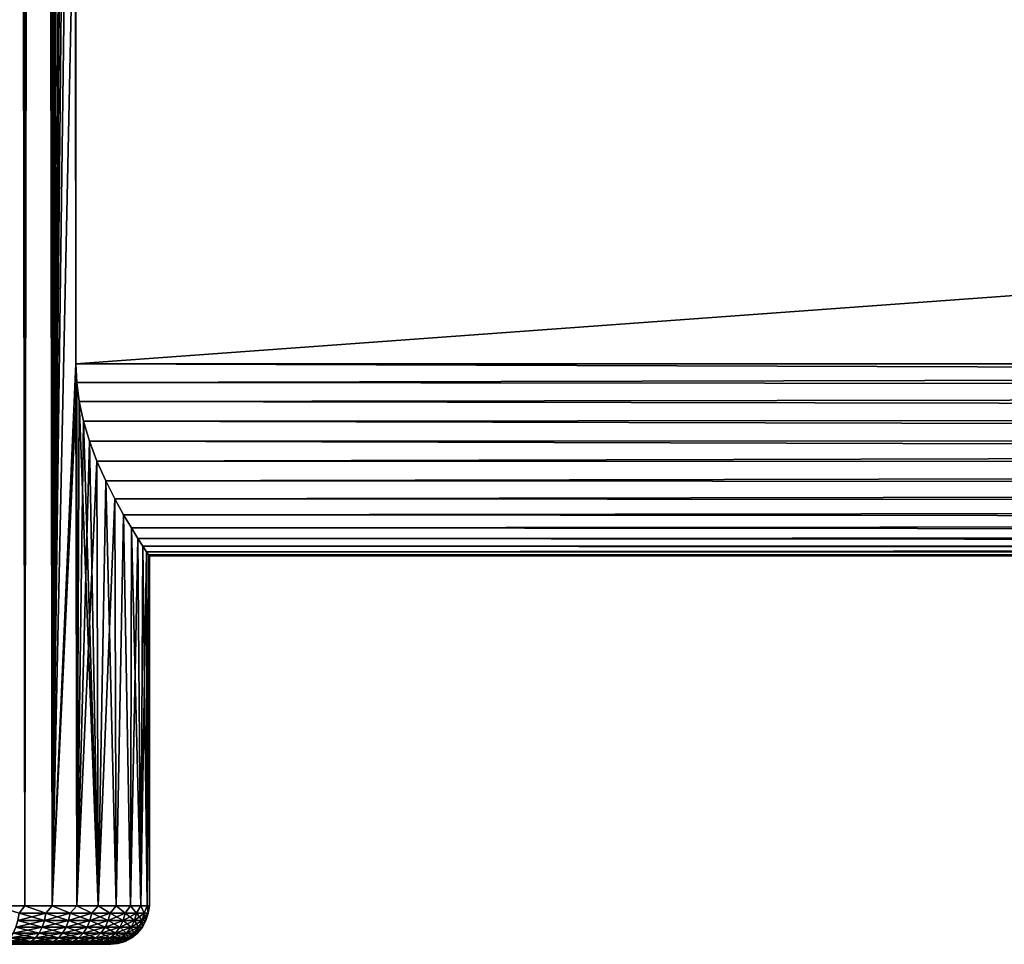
# Model space of a CAD drawing. Extents: x 0 to 500, y -78 to 1006.
# Tile 88 of 256: x 83 to 134, y 0 to 48. Entities that reach past the tile are written whole.
import ezdxf

# ---------------------------------------------------------------- set-up
doc = ezdxf.new("R2010")
doc.units = 0
doc.header["$LTSCALE"] = 65.185185
for name, color, linetype in [('1', 7, 'CONTINUOUS'), ('11', 7, 'CONTINUOUS'), ('20', 7, 'CONTINUOUS'), ('3', 7, 'CONTINUOUS'), ('8', 7, 'CONTINUOUS'), ('9', 7, 'CONTINUOUS')]:
    doc.layers.add(name, color=color, linetype=linetype)

msp = doc.modelspace()

# ---------------------------------------------------------------- linework, layer by layer
at = {"layer": '1', "color": 7, "linetype": 'CONTINUOUS'}
for points in [[(83.286, 0, 10.017), (82.641, 0, 10.517), (83.286, 0, -10.017), (83.286, 0, 10.017)], [(83.286, 0, -10.017), (82.641, 0, 10.517), (82.641, 0, -10.517), (83.286, 0, -10.017)], [(83.899, 0, 9.477), (83.286, 0, 10.017), (83.899, 0, -9.477), (83.899, 0, 9.477)], [(83.899, 0, -9.477), (83.286, 0, 10.017), (83.286, 0, -10.017), (83.899, 0, -9.477)], [(84.477, 0, 8.899), (83.899, 0, 9.477), (84.477, 0, -8.899), (84.477, 0, 8.899)], [(84.477, 0, -8.899), (83.899, 0, 9.477), (83.899, 0, -9.477), (84.477, 0, -8.899)], [(85.017, 0, 8.287), (84.477, 0, 8.899), (85.017, 0, -8.287), (85.017, 0, 8.287)], [(85.017, 0, -8.287), (84.477, 0, 8.899), (84.477, 0, -8.899), (85.017, 0, -8.287)], [(85.517, 0, 7.641), (85.017, 0, 8.287), (85.517, 0, -7.641), (85.517, 0, 7.641)], [(85.517, 0, -7.641), (85.017, 0, 8.287), (85.017, 0, -8.287), (85.517, 0, -7.641)], [(85.976, 0, 6.966), (85.517, 0, 7.641), (85.976, 0, -6.966), (85.976, 0, 6.966)], [(85.976, 0, -6.966), (85.517, 0, 7.641), (85.517, 0, -7.641), (85.976, 0, -6.966)], [(86.392, 0, 6.263), (85.976, 0, 6.966), (86.392, 0, -6.263), (86.392, 0, 6.263)], [(86.392, 0, -6.263), (85.976, 0, 6.966), (85.976, 0, -6.966), (86.392, 0, -6.263)], [(86.763, 0, 5.535), (86.392, 0, 6.263), (86.763, 0, -5.535), (86.763, 0, 5.535)], [(86.763, 0, -5.535), (86.392, 0, 6.263), (86.392, 0, -6.263), (86.763, 0, -5.535)], [(87.087, 0, 4.786), (86.763, 0, 5.535), (87.087, 0, -4.786), (87.087, 0, 4.786)], [(87.087, 0, -4.786), (86.763, 0, 5.535), (86.763, 0, -5.535), (87.087, 0, -4.786)], [(87.364, 0, 4.017), (87.087, 0, 4.786), (87.364, 0, -4.017), (87.364, 0, 4.017)], [(87.364, 0, -4.017), (87.087, 0, 4.786), (87.087, 0, -4.786), (87.364, 0, -4.017)], [(87.592, 0, 3.233), (87.364, 0, 4.017), (87.592, 0, -3.233), (87.592, 0, 3.233)], [(87.592, 0, -3.233), (87.364, 0, 4.017), (87.364, 0, -4.017), (87.592, 0, -3.233)], [(87.77, 0, 2.436), (87.592, 0, 3.233), (87.77, 0, -2.436), (87.77, 0, 2.436)], [(87.77, 0, -2.436), (87.592, 0, 3.233), (87.592, 0, -3.233), (87.77, 0, -2.436)], [(87.897, 0, 1.629), (87.77, 0, 2.436), (87.897, 0, -1.629), (87.897, 0, 1.629)], [(87.897, 0, -1.629), (87.77, 0, 2.436), (87.77, 0, -2.436), (87.897, 0, -1.629)], [(87.974, 0, 0.816), (87.897, 0, 1.629), (87.974, 0, -0.816), (87.974, 0, 0.816)], [(87.974, 0, -0.816), (87.897, 0, 1.629), (87.897, 0, -1.629), (87.974, 0, -0.816)], [(88, 0, 0), (87.974, 0, 0.816), (87.974, 0, -0.816), (88, 0, 0)]]:
    msp.add_3dface(points, dxfattribs=at)
at = {"layer": '11', "color": 7, "linetype": 'CONTINUOUS'}
for points in [[(86.18, 60.2, 10), (86.18, 30.2, 10), (498, 30.2, 10), (86.18, 60.2, 10)], [(86.18, 60.2, 10), (498, 30.2, 10), (498, 60.2, 10), (86.18, 60.2, 10)]]:
    msp.add_3dface(points, dxfattribs=at)
at = {"layer": '20', "color": 7, "linetype": 'CONTINUOUS'}
for points in [[(81.971, 2, -13.282), (83.521, 2, -12.345), (83.222, 1.612, -12.501), (81.971, 2, -13.282)], [(83.521, 2, 12.345), (81.971, 2, 13.282), (83.222, 1.612, 12.501), (83.521, 2, 12.345)], [(83.159, 1.236, 12.406), (84.544, 1.236, 11.375), (83.222, 1.612, 12.501), (83.159, 1.236, 12.406)], [(84.544, 1.236, -11.375), (83.159, 1.236, -12.406), (84.617, 1.612, -11.462), (84.544, 1.236, -11.375)], [(84.617, 1.612, -11.462), (83.159, 1.236, -12.406), (83.222, 1.612, -12.501), (84.617, 1.612, -11.462)], [(83.521, 2, -12.345), (84.617, 1.612, -11.462), (83.222, 1.612, -12.501), (83.521, 2, -12.345)], [(83.521, 2, 12.345), (83.222, 1.612, 12.501), (84.617, 1.612, 11.462), (83.521, 2, 12.345)], [(83.222, 1.612, 12.501), (84.544, 1.236, 11.375), (84.617, 1.612, 11.462), (83.222, 1.612, 12.501)], [(83.521, 2, -12.345), (84.947, 2, -11.228), (84.617, 1.612, -11.462), (83.521, 2, -12.345)], [(84.947, 2, 11.228), (83.521, 2, 12.345), (84.617, 1.612, 11.462), (84.947, 2, 11.228)], [(84.544, 1.236, 11.375), (85.8, 1.236, 10.19), (84.617, 1.612, 11.462), (84.544, 1.236, 11.375)], [(85.8, 1.236, -10.19), (84.544, 1.236, -11.375), (85.883, 1.612, -10.268), (85.8, 1.236, -10.19)], [(85.883, 1.612, -10.268), (84.544, 1.236, -11.375), (84.617, 1.612, -11.462), (85.883, 1.612, -10.268)], [(84.947, 2, -11.228), (85.883, 1.612, -10.268), (84.617, 1.612, -11.462), (84.947, 2, -11.228)], [(84.947, 2, 11.228), (84.617, 1.612, 11.462), (85.883, 1.612, 10.268), (84.947, 2, 11.228)], [(84.617, 1.612, 11.462), (85.8, 1.236, 10.19), (85.883, 1.612, 10.268), (84.617, 1.612, 11.462)], [(84.947, 2, -11.228), (86.228, 2, -9.947), (85.883, 1.612, -10.268), (84.947, 2, -11.228)], [(86.228, 2, 9.947), (84.947, 2, 11.228), (85.883, 1.612, 10.268), (86.228, 2, 9.947)], [(85.8, 1.236, 10.19), (86.91, 1.236, 8.867), (85.883, 1.612, 10.268), (85.8, 1.236, 10.19)], [(86.91, 1.236, -8.867), (85.8, 1.236, -10.19), (87.001, 1.612, -8.935), (86.91, 1.236, -8.867)], [(87.001, 1.612, -8.935), (85.8, 1.236, -10.19), (85.883, 1.612, -10.268), (87.001, 1.612, -8.935)], [(86.228, 2, -9.947), (87.001, 1.612, -8.935), (85.883, 1.612, -10.268), (86.228, 2, -9.947)], [(86.228, 2, 9.947), (85.883, 1.612, 10.268), (87.001, 1.612, 8.935), (86.228, 2, 9.947)], [(85.883, 1.612, 10.268), (86.91, 1.236, 8.867), (87.001, 1.612, 8.935), (85.883, 1.612, 10.268)], [(86.228, 2, -9.947), (87.345, 2, -8.521), (87.001, 1.612, -8.935), (86.228, 2, -9.947)], [(87.345, 2, 8.521), (86.228, 2, 9.947), (87.001, 1.612, 8.935), (87.345, 2, 8.521)], [(86.91, 1.236, 8.867), (87.859, 1.236, 7.424), (87.001, 1.612, 8.935), (86.91, 1.236, 8.867)], [(87.859, 1.236, -7.424), (86.91, 1.236, -8.867), (87.957, 1.612, -7.481), (87.859, 1.236, -7.424)], [(87.957, 1.612, -7.481), (86.91, 1.236, -8.867), (87.001, 1.612, -8.935), (87.957, 1.612, -7.481)], [(87.345, 2, -8.521), (87.957, 1.612, -7.481), (87.001, 1.612, -8.935), (87.345, 2, -8.521)], [(87.345, 2, 8.521), (87.001, 1.612, 8.935), (87.957, 1.612, 7.481), (87.345, 2, 8.521)], [(87.001, 1.612, 8.935), (87.859, 1.236, 7.424), (87.957, 1.612, 7.481), (87.001, 1.612, 8.935)], [(87.345, 2, -8.521), (88.282, 2, -6.971), (87.957, 1.612, -7.481), (87.345, 2, -8.521)], [(88.282, 2, 6.971), (87.345, 2, 8.521), (87.957, 1.612, 7.481), (88.282, 2, 6.971)], [(87.859, 1.236, 7.424), (88.634, 1.236, 5.881), (87.957, 1.612, 7.481), (87.859, 1.236, 7.424)], [(88.634, 1.236, -5.881), (87.859, 1.236, -7.424), (88.738, 1.612, -5.926), (88.634, 1.236, -5.881)], [(88.738, 1.612, -5.926), (87.859, 1.236, -7.424), (87.957, 1.612, -7.481), (88.738, 1.612, -5.926)], [(88.282, 2, -6.971), (88.738, 1.612, -5.926), (87.957, 1.612, -7.481), (88.282, 2, -6.971)], [(88.282, 2, 6.971), (87.957, 1.612, 7.481), (88.738, 1.612, 5.926), (88.282, 2, 6.971)], [(87.957, 1.612, 7.481), (88.634, 1.236, 5.881), (88.738, 1.612, 5.926), (87.957, 1.612, 7.481)], [(88.282, 2, -6.971), (89.025, 2, -5.319), (88.738, 1.612, -5.926), (88.282, 2, -6.971)], [(89.025, 2, 5.319), (88.282, 2, 6.971), (88.738, 1.612, 5.926), (89.025, 2, 5.319)], [(88.634, 1.236, 5.881), (89.225, 1.236, 4.259), (88.738, 1.612, 5.926), (88.634, 1.236, 5.881)], [(89.225, 1.236, -4.259), (88.634, 1.236, -5.881), (89.333, 1.612, -4.291), (89.225, 1.236, -4.259)], [(89.333, 1.612, -4.291), (88.634, 1.236, -5.881), (88.738, 1.612, -5.926), (89.333, 1.612, -4.291)], [(89.025, 2, -5.319), (89.333, 1.612, -4.291), (88.738, 1.612, -5.926), (89.025, 2, -5.319)], [(89.025, 2, 5.319), (88.738, 1.612, 5.926), (89.333, 1.612, 4.291), (89.025, 2, 5.319)], [(88.738, 1.612, 5.926), (89.225, 1.236, 4.259), (89.333, 1.612, 4.291), (88.738, 1.612, 5.926)], [(89.025, 2, -5.319), (89.564, 2, -3.59), (89.333, 1.612, -4.291), (89.025, 2, -5.319)], [(89.564, 2, 3.59), (89.025, 2, 5.319), (89.333, 1.612, 4.291), (89.564, 2, 3.59)], [(89.225, 1.236, 4.259), (89.623, 1.236, 2.578), (89.333, 1.612, 4.291), (89.225, 1.236, 4.259)], [(89.623, 1.236, -2.578), (89.225, 1.236, -4.259), (89.735, 1.612, -2.598), (89.623, 1.236, -2.578)], [(89.735, 1.612, -2.598), (89.225, 1.236, -4.259), (89.333, 1.612, -4.291), (89.735, 1.612, -2.598)], [(89.564, 2, -3.59), (89.735, 1.612, -2.598), (89.333, 1.612, -4.291), (89.564, 2, -3.59)], [(89.564, 2, 3.59), (89.333, 1.612, 4.291), (89.735, 1.612, 2.598), (89.564, 2, 3.59)], [(89.333, 1.612, 4.291), (89.623, 1.236, 2.578), (89.735, 1.612, 2.598), (89.333, 1.612, 4.291)], [(89.564, 2, -3.59), (89.891, 2, -1.808), (89.735, 1.612, -2.598), (89.564, 2, -3.59)], [(89.891, 2, 1.808), (89.564, 2, 3.59), (89.735, 1.612, 2.598), (89.891, 2, 1.808)], [(89.623, 1.236, 2.578), (89.823, 1.236, 0.863), (89.735, 1.612, 2.598), (89.623, 1.236, 2.578)], [(89.823, 1.236, -0.863), (89.623, 1.236, -2.578), (89.937, 1.612, -0.87), (89.823, 1.236, -0.863)], [(89.937, 1.612, -0.87), (89.623, 1.236, -2.578), (89.735, 1.612, -2.598), (89.937, 1.612, -0.87)], [(89.891, 2, -1.808), (89.937, 1.612, -0.87), (89.735, 1.612, -2.598), (89.891, 2, -1.808)], [(89.891, 2, 1.808), (89.735, 1.612, 2.598), (89.937, 1.612, 0.87), (89.891, 2, 1.808)], [(89.735, 1.612, 2.598), (89.823, 1.236, 0.863), (89.937, 1.612, 0.87), (89.735, 1.612, 2.598)], [(89.823, 1.236, 0.863), (89.823, 1.236, -0.863), (89.937, 1.612, 0.87), (89.823, 1.236, 0.863)], [(89.937, 1.612, 0.87), (89.823, 1.236, -0.863), (89.937, 1.612, -0.87), (89.937, 1.612, 0.87)], [(89.891, 2, -1.808), (90, 2), (89.937, 1.612, -0.87), (89.891, 2, -1.808)], [(90, 2), (89.891, 2, 1.808), (89.937, 1.612, 0.87), (90, 2)], [(90, 2), (89.937, 1.612, 0.87), (89.937, 1.612, -0.87), (90, 2)], [(83.058, 0.89, 12.251), (84.426, 0.89, 11.233), (83.159, 1.236, 12.406), (83.058, 0.89, 12.251)], [(84.426, 0.89, -11.233), (83.058, 0.89, -12.251), (84.544, 1.236, -11.375), (84.426, 0.89, -11.233)], [(84.544, 1.236, -11.375), (83.058, 0.89, -12.251), (83.159, 1.236, -12.406), (84.544, 1.236, -11.375)], [(83.159, 1.236, 12.406), (84.426, 0.89, 11.233), (84.544, 1.236, 11.375), (83.159, 1.236, 12.406)], [(84.426, 0.89, 11.233), (85.666, 0.89, 10.063), (84.544, 1.236, 11.375), (84.426, 0.89, 11.233)], [(85.666, 0.89, -10.063), (84.426, 0.89, -11.233), (85.8, 1.236, -10.19), (85.666, 0.89, -10.063)], [(85.8, 1.236, -10.19), (84.426, 0.89, -11.233), (84.544, 1.236, -11.375), (85.8, 1.236, -10.19)], [(84.544, 1.236, 11.375), (85.666, 0.89, 10.063), (85.8, 1.236, 10.19), (84.544, 1.236, 11.375)], [(85.666, 0.89, 10.063), (86.762, 0.89, 8.757), (85.8, 1.236, 10.19), (85.666, 0.89, 10.063)], [(86.762, 0.89, -8.757), (85.666, 0.89, -10.063), (86.91, 1.236, -8.867), (86.762, 0.89, -8.757)], [(86.91, 1.236, -8.867), (85.666, 0.89, -10.063), (85.8, 1.236, -10.19), (86.91, 1.236, -8.867)], [(85.8, 1.236, 10.19), (86.762, 0.89, 8.757), (86.91, 1.236, 8.867), (85.8, 1.236, 10.19)], [(86.762, 0.89, 8.757), (87.699, 0.89, 7.332), (86.91, 1.236, 8.867), (86.762, 0.89, 8.757)], [(87.699, 0.89, -7.332), (86.762, 0.89, -8.757), (87.859, 1.236, -7.424), (87.699, 0.89, -7.332)], [(87.859, 1.236, -7.424), (86.762, 0.89, -8.757), (86.91, 1.236, -8.867), (87.859, 1.236, -7.424)], [(86.91, 1.236, 8.867), (87.699, 0.89, 7.332), (87.859, 1.236, 7.424), (86.91, 1.236, 8.867)], [(87.699, 0.89, 7.332), (88.465, 0.89, 5.808), (87.859, 1.236, 7.424), (87.699, 0.89, 7.332)], [(88.465, 0.89, -5.808), (87.699, 0.89, -7.332), (88.634, 1.236, -5.881), (88.465, 0.89, -5.808)], [(88.634, 1.236, -5.881), (87.699, 0.89, -7.332), (87.859, 1.236, -7.424), (88.634, 1.236, -5.881)], [(87.859, 1.236, 7.424), (88.465, 0.89, 5.808), (88.634, 1.236, 5.881), (87.859, 1.236, 7.424)], [(88.465, 0.89, 5.808), (89.048, 0.89, 4.206), (88.634, 1.236, 5.881), (88.465, 0.89, 5.808)], [(89.048, 0.89, -4.206), (88.465, 0.89, -5.808), (89.225, 1.236, -4.259), (89.048, 0.89, -4.206)], [(89.225, 1.236, -4.259), (88.465, 0.89, -5.808), (88.634, 1.236, -5.881), (89.225, 1.236, -4.259)], [(88.634, 1.236, 5.881), (89.048, 0.89, 4.206), (89.225, 1.236, 4.259), (88.634, 1.236, 5.881)], [(89.048, 0.89, 4.206), (89.441, 0.89, 2.546), (89.225, 1.236, 4.259), (89.048, 0.89, 4.206)], [(89.441, 0.89, -2.546), (89.048, 0.89, -4.206), (89.623, 1.236, -2.578), (89.441, 0.89, -2.546)], [(89.623, 1.236, -2.578), (89.048, 0.89, -4.206), (89.225, 1.236, -4.259), (89.623, 1.236, -2.578)], [(89.225, 1.236, 4.259), (89.441, 0.89, 2.546), (89.623, 1.236, 2.578), (89.225, 1.236, 4.259)], [(89.441, 0.89, 2.546), (89.639, 0.89, 0.853), (89.623, 1.236, 2.578), (89.441, 0.89, 2.546)], [(89.639, 0.89, -0.853), (89.441, 0.89, -2.546), (89.823, 1.236, -0.863), (89.639, 0.89, -0.853)], [(89.823, 1.236, -0.863), (89.441, 0.89, -2.546), (89.623, 1.236, -2.578), (89.823, 1.236, -0.863)], [(89.623, 1.236, 2.578), (89.639, 0.89, 0.853), (89.823, 1.236, 0.863), (89.623, 1.236, 2.578)], [(89.639, 0.89, 0.853), (89.639, 0.89, -0.853), (89.823, 1.236, 0.863), (89.639, 0.89, 0.853)], [(89.823, 1.236, 0.863), (89.639, 0.89, -0.853), (89.823, 1.236, -0.863), (89.823, 1.236, 0.863)], [(82.755, 0.337, 11.79), (84.071, 0.337, 10.81), (82.921, 0.587, 12.044), (82.755, 0.337, 11.79)], [(84.071, 0.337, -10.81), (82.755, 0.337, -11.79), (84.266, 0.587, -11.043), (84.071, 0.337, -10.81)], [(84.266, 0.587, -11.043), (82.755, 0.337, -11.79), (82.921, 0.587, -12.044), (84.266, 0.587, -11.043)], [(82.921, 0.587, 12.044), (84.266, 0.587, 11.043), (83.058, 0.89, 12.251), (82.921, 0.587, 12.044)], [(84.266, 0.587, -11.043), (82.921, 0.587, -12.044), (84.426, 0.89, -11.233), (84.266, 0.587, -11.043)], [(84.426, 0.89, -11.233), (82.921, 0.587, -12.044), (83.058, 0.89, -12.251), (84.426, 0.89, -11.233)], [(82.921, 0.587, 12.044), (84.071, 0.337, 10.81), (84.266, 0.587, 11.043), (82.921, 0.587, 12.044)], [(83.058, 0.89, 12.251), (84.266, 0.587, 11.043), (84.426, 0.89, 11.233), (83.058, 0.89, 12.251)], [(84.071, 0.337, 10.81), (85.265, 0.337, 9.684), (84.266, 0.587, 11.043), (84.071, 0.337, 10.81)], [(85.265, 0.337, -9.684), (84.071, 0.337, -10.81), (85.485, 0.587, -9.892), (85.265, 0.337, -9.684)], [(85.485, 0.587, -9.892), (84.071, 0.337, -10.81), (84.266, 0.587, -11.043), (85.485, 0.587, -9.892)], [(84.266, 0.587, 11.043), (85.485, 0.587, 9.892), (84.426, 0.89, 11.233), (84.266, 0.587, 11.043)], [(85.485, 0.587, -9.892), (84.266, 0.587, -11.043), (85.666, 0.89, -10.063), (85.485, 0.587, -9.892)], [(85.666, 0.89, -10.063), (84.266, 0.587, -11.043), (84.426, 0.89, -11.233), (85.666, 0.89, -10.063)], [(84.266, 0.587, 11.043), (85.265, 0.337, 9.684), (85.485, 0.587, 9.892), (84.266, 0.587, 11.043)], [(84.426, 0.89, 11.233), (85.485, 0.587, 9.892), (85.666, 0.89, 10.063), (84.426, 0.89, 11.233)], [(85.265, 0.337, 9.684), (86.319, 0.337, 8.427), (85.485, 0.587, 9.892), (85.265, 0.337, 9.684)], [(86.319, 0.337, -8.427), (85.265, 0.337, -9.684), (86.563, 0.587, -8.608), (86.319, 0.337, -8.427)], [(86.563, 0.587, -8.608), (85.265, 0.337, -9.684), (85.485, 0.587, -9.892), (86.563, 0.587, -8.608)], [(85.485, 0.587, 9.892), (86.563, 0.587, 8.608), (85.666, 0.89, 10.063), (85.485, 0.587, 9.892)], [(86.563, 0.587, -8.608), (85.485, 0.587, -9.892), (86.762, 0.89, -8.757), (86.563, 0.587, -8.608)], [(86.762, 0.89, -8.757), (85.485, 0.587, -9.892), (85.666, 0.89, -10.063), (86.762, 0.89, -8.757)], [(85.485, 0.587, 9.892), (86.319, 0.337, 8.427), (86.563, 0.587, 8.608), (85.485, 0.587, 9.892)], [(85.666, 0.89, 10.063), (86.563, 0.587, 8.608), (86.762, 0.89, 8.757), (85.666, 0.89, 10.063)], [(86.319, 0.337, 8.427), (87.221, 0.337, 7.056), (86.563, 0.587, 8.608), (86.319, 0.337, 8.427)], [(87.221, 0.337, -7.056), (86.319, 0.337, -8.427), (87.484, 0.587, -7.208), (87.221, 0.337, -7.056)], [(87.484, 0.587, -7.208), (86.319, 0.337, -8.427), (86.563, 0.587, -8.608), (87.484, 0.587, -7.208)], [(86.563, 0.587, 8.608), (87.484, 0.587, 7.208), (86.762, 0.89, 8.757), (86.563, 0.587, 8.608)], [(87.484, 0.587, -7.208), (86.563, 0.587, -8.608), (87.699, 0.89, -7.332), (87.484, 0.587, -7.208)], [(87.699, 0.89, -7.332), (86.563, 0.587, -8.608), (86.762, 0.89, -8.757), (87.699, 0.89, -7.332)], [(86.563, 0.587, 8.608), (87.221, 0.337, 7.056), (87.484, 0.587, 7.208), (86.563, 0.587, 8.608)], [(86.762, 0.89, 8.757), (87.484, 0.587, 7.208), (87.699, 0.89, 7.332), (86.762, 0.89, 8.757)], [(87.221, 0.337, 7.056), (87.958, 0.337, 5.589), (87.484, 0.587, 7.208), (87.221, 0.337, 7.056)], [(87.958, 0.337, -5.589), (87.221, 0.337, -7.056), (88.236, 0.587, -5.71), (87.958, 0.337, -5.589)], [(88.236, 0.587, -5.71), (87.221, 0.337, -7.056), (87.484, 0.587, -7.208), (88.236, 0.587, -5.71)], [(87.484, 0.587, 7.208), (88.236, 0.587, 5.71), (87.699, 0.89, 7.332), (87.484, 0.587, 7.208)], [(88.236, 0.587, -5.71), (87.484, 0.587, -7.208), (88.465, 0.89, -5.808), (88.236, 0.587, -5.71)], [(88.465, 0.89, -5.808), (87.484, 0.587, -7.208), (87.699, 0.89, -7.332), (88.465, 0.89, -5.808)], [(87.484, 0.587, 7.208), (87.958, 0.337, 5.589), (88.236, 0.587, 5.71), (87.484, 0.587, 7.208)], [(87.699, 0.89, 7.332), (88.236, 0.587, 5.71), (88.465, 0.89, 5.808), (87.699, 0.89, 7.332)], [(87.958, 0.337, 5.589), (88.519, 0.337, 4.047), (88.236, 0.587, 5.71), (87.958, 0.337, 5.589)], [(88.519, 0.337, -4.047), (87.958, 0.337, -5.589), (88.809, 0.587, -4.134), (88.519, 0.337, -4.047)], [(88.809, 0.587, -4.134), (87.958, 0.337, -5.589), (88.236, 0.587, -5.71), (88.809, 0.587, -4.134)], [(88.236, 0.587, 5.71), (88.809, 0.587, 4.134), (88.465, 0.89, 5.808), (88.236, 0.587, 5.71)], [(88.809, 0.587, -4.134), (88.236, 0.587, -5.71), (89.048, 0.89, -4.206), (88.809, 0.587, -4.134)], [(89.048, 0.89, -4.206), (88.236, 0.587, -5.71), (88.465, 0.89, -5.808), (89.048, 0.89, -4.206)], [(88.236, 0.587, 5.71), (88.519, 0.337, 4.047), (88.809, 0.587, 4.134), (88.236, 0.587, 5.71)], [(88.465, 0.89, 5.808), (88.809, 0.587, 4.134), (89.048, 0.89, 4.206), (88.465, 0.89, 5.808)], [(88.519, 0.337, 4.047), (88.897, 0.337, 2.45), (88.809, 0.587, 4.134), (88.519, 0.337, 4.047)], [(88.897, 0.337, -2.45), (88.519, 0.337, -4.047), (89.196, 0.587, -2.503), (88.897, 0.337, -2.45)], [(89.196, 0.587, -2.503), (88.519, 0.337, -4.047), (88.809, 0.587, -4.134), (89.196, 0.587, -2.503)], [(88.809, 0.587, 4.134), (89.196, 0.587, 2.503), (89.048, 0.89, 4.206), (88.809, 0.587, 4.134)], [(89.196, 0.587, -2.503), (88.809, 0.587, -4.134), (89.441, 0.89, -2.546), (89.196, 0.587, -2.503)], [(89.441, 0.89, -2.546), (88.809, 0.587, -4.134), (89.048, 0.89, -4.206), (89.441, 0.89, -2.546)], [(88.809, 0.587, 4.134), (88.897, 0.337, 2.45), (89.196, 0.587, 2.503), (88.809, 0.587, 4.134)], [(88.897, 0.337, 2.45), (89.088, 0.337, 0.821), (89.196, 0.587, 2.503), (88.897, 0.337, 2.45)], [(89.088, 0.337, -0.821), (88.897, 0.337, -2.45), (89.391, 0.587, -0.838), (89.088, 0.337, -0.821)], [(89.391, 0.587, -0.838), (88.897, 0.337, -2.45), (89.196, 0.587, -2.503), (89.391, 0.587, -0.838)], [(89.048, 0.89, 4.206), (89.196, 0.587, 2.503), (89.441, 0.89, 2.546), (89.048, 0.89, 4.206)], [(89.088, 0.337, 0.821), (89.088, 0.337, -0.821), (89.391, 0.587, 0.838), (89.088, 0.337, 0.821)], [(89.196, 0.587, 2.503), (89.088, 0.337, 0.821), (89.391, 0.587, 0.838), (89.196, 0.587, 2.503)], [(89.391, 0.587, 0.838), (89.088, 0.337, -0.821), (89.391, 0.587, -0.838), (89.391, 0.587, 0.838)], [(89.196, 0.587, 2.503), (89.391, 0.587, 0.838), (89.441, 0.89, 2.546), (89.196, 0.587, 2.503)], [(89.391, 0.587, -0.838), (89.196, 0.587, -2.503), (89.639, 0.89, -0.853), (89.391, 0.587, -0.838)], [(89.639, 0.89, -0.853), (89.196, 0.587, -2.503), (89.441, 0.89, -2.546), (89.639, 0.89, -0.853)], [(89.391, 0.587, 0.838), (89.391, 0.587, -0.838), (89.639, 0.89, 0.853), (89.391, 0.587, 0.838)], [(89.441, 0.89, 2.546), (89.391, 0.587, 0.838), (89.639, 0.89, 0.853), (89.441, 0.89, 2.546)], [(89.639, 0.89, 0.853), (89.391, 0.587, -0.838), (89.639, 0.89, -0.853), (89.639, 0.89, 0.853)], [(82.358, 0.038, 11.187), (83.607, 0.038, 10.257), (82.564, 0.152, 11.501), (82.358, 0.038, 11.187)], [(83.607, 0.038, -10.257), (82.358, 0.038, -11.187), (83.848, 0.152, -10.545), (83.607, 0.038, -10.257)], [(83.848, 0.152, -10.545), (82.358, 0.038, -11.187), (82.564, 0.152, -11.501), (83.848, 0.152, -10.545)], [(82.641, 0, 10.517), (83.286, 0, 10.017), (82.358, 0.038, 11.187), (82.641, 0, 10.517)], [(82.358, 0.038, 11.187), (83.286, 0, 10.017), (83.607, 0.038, 10.257), (82.358, 0.038, 11.187)], [(83.607, 0.038, -10.257), (82.641, 0, -10.517), (82.358, 0.038, -11.187), (83.607, 0.038, -10.257)], [(82.564, 0.152, 11.501), (83.848, 0.152, 10.545), (82.755, 0.337, 11.79), (82.564, 0.152, 11.501)], [(83.848, 0.152, -10.545), (82.564, 0.152, -11.501), (84.071, 0.337, -10.81), (83.848, 0.152, -10.545)], [(84.071, 0.337, -10.81), (82.564, 0.152, -11.501), (82.755, 0.337, -11.79), (84.071, 0.337, -10.81)], [(82.564, 0.152, 11.501), (83.607, 0.038, 10.257), (83.848, 0.152, 10.545), (82.564, 0.152, 11.501)], [(83.286, 0, -10.017), (82.641, 0, -10.517), (83.607, 0.038, -10.257), (83.286, 0, -10.017)], [(82.755, 0.337, 11.79), (83.848, 0.152, 10.545), (84.071, 0.337, 10.81), (82.755, 0.337, 11.79)], [(83.286, 0, 10.017), (83.899, 0, 9.477), (83.607, 0.038, 10.257), (83.286, 0, 10.017)], [(83.899, 0, -9.477), (83.286, 0, -10.017), (83.607, 0.038, -10.257), (83.899, 0, -9.477)], [(83.607, 0.038, 10.257), (84.74, 0.038, 9.189), (83.848, 0.152, 10.545), (83.607, 0.038, 10.257)], [(84.74, 0.038, -9.189), (83.607, 0.038, -10.257), (85.013, 0.152, -9.447), (84.74, 0.038, -9.189)], [(85.013, 0.152, -9.447), (83.607, 0.038, -10.257), (83.848, 0.152, -10.545), (85.013, 0.152, -9.447)], [(83.607, 0.038, 10.257), (83.899, 0, 9.477), (84.74, 0.038, 9.189), (83.607, 0.038, 10.257)], [(84.74, 0.038, -9.189), (83.899, 0, -9.477), (83.607, 0.038, -10.257), (84.74, 0.038, -9.189)], [(83.848, 0.152, 10.545), (85.013, 0.152, 9.447), (84.071, 0.337, 10.81), (83.848, 0.152, 10.545)], [(85.013, 0.152, -9.447), (83.848, 0.152, -10.545), (85.265, 0.337, -9.684), (85.013, 0.152, -9.447)], [(85.265, 0.337, -9.684), (83.848, 0.152, -10.545), (84.071, 0.337, -10.81), (85.265, 0.337, -9.684)], [(83.848, 0.152, 10.545), (84.74, 0.038, 9.189), (85.013, 0.152, 9.447), (83.848, 0.152, 10.545)], [(83.899, 0, 9.477), (84.477, 0, 8.899), (84.74, 0.038, 9.189), (83.899, 0, 9.477)], [(84.477, 0, -8.899), (83.899, 0, -9.477), (84.74, 0.038, -9.189), (84.477, 0, -8.899)], [(84.071, 0.337, 10.81), (85.013, 0.152, 9.447), (85.265, 0.337, 9.684), (84.071, 0.337, 10.81)], [(84.477, 0, 8.899), (85.017, 0, 8.287), (84.74, 0.038, 9.189), (84.477, 0, 8.899)], [(85.017, 0, -8.287), (84.477, 0, -8.899), (85.741, 0.038, -7.996), (85.017, 0, -8.287)], [(85.741, 0.038, -7.996), (84.477, 0, -8.899), (84.74, 0.038, -9.189), (85.741, 0.038, -7.996)], [(84.74, 0.038, 9.189), (85.741, 0.038, 7.996), (85.013, 0.152, 9.447), (84.74, 0.038, 9.189)], [(85.741, 0.038, -7.996), (84.74, 0.038, -9.189), (86.042, 0.152, -8.22), (85.741, 0.038, -7.996)], [(86.042, 0.152, -8.22), (84.74, 0.038, -9.189), (85.013, 0.152, -9.447), (86.042, 0.152, -8.22)], [(84.74, 0.038, 9.189), (85.017, 0, 8.287), (85.741, 0.038, 7.996), (84.74, 0.038, 9.189)], [(85.013, 0.152, 9.447), (86.042, 0.152, 8.22), (85.265, 0.337, 9.684), (85.013, 0.152, 9.447)], [(86.042, 0.152, -8.22), (85.013, 0.152, -9.447), (86.319, 0.337, -8.427), (86.042, 0.152, -8.22)], [(86.319, 0.337, -8.427), (85.013, 0.152, -9.447), (85.265, 0.337, -9.684), (86.319, 0.337, -8.427)], [(85.013, 0.152, 9.447), (85.741, 0.038, 7.996), (86.042, 0.152, 8.22), (85.013, 0.152, 9.447)], [(85.017, 0, 8.287), (85.517, 0, 7.641), (85.741, 0.038, 7.996), (85.017, 0, 8.287)], [(85.517, 0, -7.641), (85.017, 0, -8.287), (85.741, 0.038, -7.996), (85.517, 0, -7.641)], [(85.265, 0.337, 9.684), (86.042, 0.152, 8.22), (86.319, 0.337, 8.427), (85.265, 0.337, 9.684)], [(85.517, 0, 7.641), (85.976, 0, 6.966), (85.741, 0.038, 7.996), (85.517, 0, 7.641)], [(85.976, 0, -6.966), (85.517, 0, -7.641), (86.596, 0.038, -6.695), (85.976, 0, -6.966)], [(86.596, 0.038, -6.695), (85.517, 0, -7.641), (85.741, 0.038, -7.996), (86.596, 0.038, -6.695)], [(85.741, 0.038, 7.996), (86.596, 0.038, 6.695), (86.042, 0.152, 8.22), (85.741, 0.038, 7.996)], [(86.596, 0.038, -6.695), (85.741, 0.038, -7.996), (86.921, 0.152, -6.883), (86.596, 0.038, -6.695)], [(86.921, 0.152, -6.883), (85.741, 0.038, -7.996), (86.042, 0.152, -8.22), (86.921, 0.152, -6.883)], [(85.741, 0.038, 7.996), (85.976, 0, 6.966), (86.596, 0.038, 6.695), (85.741, 0.038, 7.996)], [(85.976, 0, 6.966), (86.392, 0, 6.263), (86.596, 0.038, 6.695), (85.976, 0, 6.966)], [(86.392, 0, -6.263), (85.976, 0, -6.966), (86.596, 0.038, -6.695), (86.392, 0, -6.263)], [(86.042, 0.152, 8.22), (86.921, 0.152, 6.883), (86.319, 0.337, 8.427), (86.042, 0.152, 8.22)], [(86.921, 0.152, -6.883), (86.042, 0.152, -8.22), (87.221, 0.337, -7.056), (86.921, 0.152, -6.883)], [(87.221, 0.337, -7.056), (86.042, 0.152, -8.22), (86.319, 0.337, -8.427), (87.221, 0.337, -7.056)], [(86.042, 0.152, 8.22), (86.596, 0.038, 6.695), (86.921, 0.152, 6.883), (86.042, 0.152, 8.22)], [(86.319, 0.337, 8.427), (86.921, 0.152, 6.883), (87.221, 0.337, 7.056), (86.319, 0.337, 8.427)], [(86.392, 0, 6.263), (86.763, 0, 5.535), (86.596, 0.038, 6.695), (86.392, 0, 6.263)], [(86.763, 0, -5.535), (86.392, 0, -6.263), (87.295, 0.038, -5.304), (86.763, 0, -5.535)], [(87.295, 0.038, -5.304), (86.392, 0, -6.263), (86.596, 0.038, -6.695), (87.295, 0.038, -5.304)], [(86.596, 0.038, 6.695), (87.295, 0.038, 5.304), (86.921, 0.152, 6.883), (86.596, 0.038, 6.695)], [(87.295, 0.038, -5.304), (86.596, 0.038, -6.695), (87.64, 0.152, -5.452), (87.295, 0.038, -5.304)], [(87.64, 0.152, -5.452), (86.596, 0.038, -6.695), (86.921, 0.152, -6.883), (87.64, 0.152, -5.452)], [(86.596, 0.038, 6.695), (86.763, 0, 5.535), (87.295, 0.038, 5.304), (86.596, 0.038, 6.695)], [(86.763, 0, 5.535), (87.087, 0, 4.786), (87.295, 0.038, 5.304), (86.763, 0, 5.535)], [(87.087, 0, -4.786), (86.763, 0, -5.535), (87.295, 0.038, -5.304), (87.087, 0, -4.786)], [(86.921, 0.152, 6.883), (87.64, 0.152, 5.452), (87.221, 0.337, 7.056), (86.921, 0.152, 6.883)], [(87.64, 0.152, -5.452), (86.921, 0.152, -6.883), (87.958, 0.337, -5.589), (87.64, 0.152, -5.452)], [(87.958, 0.337, -5.589), (86.921, 0.152, -6.883), (87.221, 0.337, -7.056), (87.958, 0.337, -5.589)], [(86.921, 0.152, 6.883), (87.295, 0.038, 5.304), (87.64, 0.152, 5.452), (86.921, 0.152, 6.883)], [(87.087, 0, 4.786), (87.364, 0, 4.017), (87.295, 0.038, 5.304), (87.087, 0, 4.786)], [(87.364, 0, -4.017), (87.087, 0, -4.786), (87.828, 0.038, -3.84), (87.364, 0, -4.017)], [(87.828, 0.038, -3.84), (87.087, 0, -4.786), (87.295, 0.038, -5.304), (87.828, 0.038, -3.84)], [(87.221, 0.337, 7.056), (87.64, 0.152, 5.452), (87.958, 0.337, 5.589), (87.221, 0.337, 7.056)], [(87.295, 0.038, 5.304), (87.828, 0.038, 3.84), (87.64, 0.152, 5.452), (87.295, 0.038, 5.304)], [(87.828, 0.038, -3.84), (87.295, 0.038, -5.304), (88.187, 0.152, -3.948), (87.828, 0.038, -3.84)], [(88.187, 0.152, -3.948), (87.295, 0.038, -5.304), (87.64, 0.152, -5.452), (88.187, 0.152, -3.948)], [(87.295, 0.038, 5.304), (87.364, 0, 4.017), (87.828, 0.038, 3.84), (87.295, 0.038, 5.304)], [(87.364, 0, 4.017), (87.592, 0, 3.233), (87.828, 0.038, 3.84), (87.364, 0, 4.017)], [(87.592, 0, -3.233), (87.364, 0, -4.017), (87.828, 0.038, -3.84), (87.592, 0, -3.233)], [(87.592, 0, 3.233), (87.77, 0, 2.436), (87.828, 0.038, 3.84), (87.592, 0, 3.233)], [(87.77, 0, -2.436), (87.592, 0, -3.233), (88.187, 0.038, -2.325), (87.77, 0, -2.436)], [(88.187, 0.038, -2.325), (87.592, 0, -3.233), (87.828, 0.038, -3.84), (88.187, 0.038, -2.325)], [(87.64, 0.152, 5.452), (88.187, 0.152, 3.948), (87.958, 0.337, 5.589), (87.64, 0.152, 5.452)], [(88.187, 0.152, -3.948), (87.64, 0.152, -5.452), (88.519, 0.337, -4.047), (88.187, 0.152, -3.948)], [(88.519, 0.337, -4.047), (87.64, 0.152, -5.452), (87.958, 0.337, -5.589), (88.519, 0.337, -4.047)], [(87.64, 0.152, 5.452), (87.828, 0.038, 3.84), (88.187, 0.152, 3.948), (87.64, 0.152, 5.452)], [(87.77, 0, 2.436), (87.897, 0, 1.629), (88.187, 0.038, 2.325), (87.77, 0, 2.436)], [(87.828, 0.038, 3.84), (87.77, 0, 2.436), (88.187, 0.038, 2.325), (87.828, 0.038, 3.84)], [(87.897, 0, -1.629), (87.77, 0, -2.436), (88.187, 0.038, -2.325), (87.897, 0, -1.629)], [(87.828, 0.038, 3.84), (88.187, 0.038, 2.325), (88.187, 0.152, 3.948), (87.828, 0.038, 3.84)], [(88.187, 0.038, -2.325), (87.828, 0.038, -3.84), (88.557, 0.152, -2.39), (88.187, 0.038, -2.325)], [(88.557, 0.152, -2.39), (87.828, 0.038, -3.84), (88.187, 0.152, -3.948), (88.557, 0.152, -2.39)], [(87.897, 0, 1.629), (87.974, 0, 0.816), (88.187, 0.038, 2.325), (87.897, 0, 1.629)], [(87.974, 0, -0.816), (87.897, 0, -1.629), (88.368, 0.038, -0.779), (87.974, 0, -0.816)], [(88.368, 0.038, -0.779), (87.897, 0, -1.629), (88.187, 0.038, -2.325), (88.368, 0.038, -0.779)], [(87.958, 0.337, 5.589), (88.187, 0.152, 3.948), (88.519, 0.337, 4.047), (87.958, 0.337, 5.589)], [(87.974, 0, 0.816), (88, 0, 0), (88.368, 0.038, 0.779), (87.974, 0, 0.816)], [(88.187, 0.038, 2.325), (87.974, 0, 0.816), (88.368, 0.038, 0.779), (88.187, 0.038, 2.325)], [(88, 0, 0), (87.974, 0, -0.816), (88.368, 0.038, -0.779), (88, 0, 0)], [(88.368, 0.038, 0.779), (88, 0, 0), (88.368, 0.038, -0.779), (88.368, 0.038, 0.779)], [(88.187, 0.152, 3.948), (88.557, 0.152, 2.39), (88.519, 0.337, 4.047), (88.187, 0.152, 3.948)], [(88.557, 0.152, -2.39), (88.187, 0.152, -3.948), (88.897, 0.337, -2.45), (88.557, 0.152, -2.39)], [(88.897, 0.337, -2.45), (88.187, 0.152, -3.948), (88.519, 0.337, -4.047), (88.897, 0.337, -2.45)], [(88.187, 0.038, 2.325), (88.368, 0.038, 0.779), (88.557, 0.152, 2.39), (88.187, 0.038, 2.325)], [(88.187, 0.152, 3.948), (88.187, 0.038, 2.325), (88.557, 0.152, 2.39), (88.187, 0.152, 3.948)], [(88.368, 0.038, -0.779), (88.187, 0.038, -2.325), (88.742, 0.152, -0.8), (88.368, 0.038, -0.779)], [(88.742, 0.152, -0.8), (88.187, 0.038, -2.325), (88.557, 0.152, -2.39), (88.742, 0.152, -0.8)], [(88.368, 0.038, 0.779), (88.368, 0.038, -0.779), (88.742, 0.152, 0.8), (88.368, 0.038, 0.779)], [(88.557, 0.152, 2.39), (88.368, 0.038, 0.779), (88.742, 0.152, 0.8), (88.557, 0.152, 2.39)], [(88.742, 0.152, 0.8), (88.368, 0.038, -0.779), (88.742, 0.152, -0.8), (88.742, 0.152, 0.8)], [(88.519, 0.337, 4.047), (88.557, 0.152, 2.39), (88.897, 0.337, 2.45), (88.519, 0.337, 4.047)], [(88.557, 0.152, 2.39), (88.742, 0.152, 0.8), (88.897, 0.337, 2.45), (88.557, 0.152, 2.39)], [(88.742, 0.152, -0.8), (88.557, 0.152, -2.39), (89.088, 0.337, -0.821), (88.742, 0.152, -0.8)], [(89.088, 0.337, -0.821), (88.557, 0.152, -2.39), (88.897, 0.337, -2.45), (89.088, 0.337, -0.821)], [(88.742, 0.152, 0.8), (88.742, 0.152, -0.8), (89.088, 0.337, 0.821), (88.742, 0.152, 0.8)], [(88.897, 0.337, 2.45), (88.742, 0.152, 0.8), (89.088, 0.337, 0.821), (88.897, 0.337, 2.45)], [(89.088, 0.337, 0.821), (88.742, 0.152, -0.8), (89.088, 0.337, -0.821), (89.088, 0.337, 0.821)]]:
    msp.add_3dface(points, dxfattribs=at)
at = {"layer": '3', "color": 7, "linetype": 'CONTINUOUS'}
for points in [[(83.521, 998.4, 12.345), (81.971, 998.4, 13.282), (83.521, 2, 12.345), (83.521, 998.4, 12.345)], [(83.521, 2, 12.345), (81.971, 998.4, 13.282), (81.971, 2, 13.282), (83.521, 2, 12.345)], [(81.971, 998.4, -13.282), (83.521, 998.4, -12.345), (81.971, 2, -13.282), (81.971, 998.4, -13.282)], [(81.971, 2, -13.282), (83.521, 998.4, -12.345), (83.521, 2, -12.345), (81.971, 2, -13.282)], [(84.947, 998.4, 11.228), (83.521, 998.4, 12.345), (84.947, 2, 11.228), (84.947, 998.4, 11.228)], [(84.947, 2, 11.228), (83.521, 998.4, 12.345), (83.521, 2, 12.345), (84.947, 2, 11.228)], [(83.521, 998.4, -12.345), (84.947, 998.4, -11.228), (83.521, 2, -12.345), (83.521, 998.4, -12.345)], [(83.521, 2, -12.345), (84.947, 998.4, -11.228), (84.947, 2, -11.228), (83.521, 2, -12.345)], [(86.18, 30.2, 10), (86.18, 60.2, 10), (84.947, 998.4, 11.228), (86.18, 30.2, 10)], [(86.18, 30.2, 10), (84.947, 998.4, 11.228), (84.947, 2, 11.228), (86.18, 30.2, 10)], [(84.947, 998.4, -11.228), (86.18, 970.2, -10), (84.947, 2, -11.228), (84.947, 998.4, -11.228)], [(86.18, 970.2, -10), (86.18, 940.2, -10), (84.947, 2, -11.228), (86.18, 970.2, -10)], [(86.18, 940.2, -10), (86.18, 905.2, -10), (84.947, 2, -11.228), (86.18, 940.2, -10)], [(86.18, 905.2, -10), (86.18, 875.2, -10), (84.947, 2, -11.228), (86.18, 905.2, -10)], [(86.18, 875.2, -10), (86.18, 840.2, -10), (84.947, 2, -11.228), (86.18, 875.2, -10)], [(86.18, 840.2, -10), (86.18, 810.2, -10), (84.947, 2, -11.228), (86.18, 840.2, -10)], [(86.18, 810.2, -10), (86.18, 710.2, -10), (84.947, 2, -11.228), (86.18, 810.2, -10)], [(86.18, 710.2, -10), (86.18, 680.2, -10), (84.947, 2, -11.228), (86.18, 710.2, -10)], [(86.18, 680.2, -10), (86.18, 645.2, -10), (84.947, 2, -11.228), (86.18, 680.2, -10)], [(86.18, 645.2, -10), (86.18, 615.2, -10), (84.947, 2, -11.228), (86.18, 645.2, -10)], [(86.18, 615.2, -10), (86.18, 580.2, -10), (84.947, 2, -11.228), (86.18, 615.2, -10)], [(86.18, 580.2, -10), (86.18, 550.2, -10), (84.947, 2, -11.228), (86.18, 580.2, -10)], [(86.18, 550.2, -10), (86.18, 450.2, -10), (84.947, 2, -11.228), (86.18, 550.2, -10)], [(86.18, 450.2, -10), (86.18, 420.2, -10), (84.947, 2, -11.228), (86.18, 450.2, -10)], [(86.18, 420.2, -10), (86.18, 385.2, -10), (84.947, 2, -11.228), (86.18, 420.2, -10)], [(86.18, 385.2, -10), (86.18, 355.2, -10), (84.947, 2, -11.228), (86.18, 385.2, -10)], [(86.18, 355.2, -10), (86.18, 320.2, -10), (84.947, 2, -11.228), (86.18, 355.2, -10)], [(86.18, 320.2, -10), (86.18, 290.2, -10), (84.947, 2, -11.228), (86.18, 320.2, -10)], [(86.18, 290.2, -10), (86.18, 190.2, -10), (84.947, 2, -11.228), (86.18, 290.2, -10)], [(86.18, 190.2, -10), (86.18, 160.2, -10), (84.947, 2, -11.228), (86.18, 190.2, -10)], [(86.18, 160.2, -10), (86.18, 125.2, -10), (84.947, 2, -11.228), (86.18, 160.2, -10)], [(86.18, 125.2, -10), (86.18, 95.2, -10), (84.947, 2, -11.228), (86.18, 125.2, -10)], [(86.18, 95.2, -10), (86.18, 60.2, -10), (84.947, 2, -11.228), (86.18, 95.2, -10)], [(86.18, 60.2, -10), (86.18, 30.2, -10), (84.947, 2, -11.228), (86.18, 60.2, -10)], [(86.228, 2, 9.947), (86.18, 30.2, 10), (84.947, 2, 11.228), (86.228, 2, 9.947)], [(86.18, 30.2, -10), (86.223, 29.226, -9.952), (84.947, 2, -11.228), (86.18, 30.2, -10)], [(86.223, 29.226, 9.952), (86.18, 30.2, 10), (86.228, 2, 9.947), (86.223, 29.226, 9.952)], [(84.947, 2, -11.228), (86.223, 29.226, -9.952), (86.228, 2, -9.947), (84.947, 2, -11.228)], [(86.351, 28.237, 9.806), (86.223, 29.226, 9.952), (86.228, 2, 9.947), (86.351, 28.237, 9.806)], [(86.223, 29.226, -9.952), (86.351, 28.237, -9.806), (86.228, 2, -9.947), (86.223, 29.226, -9.952)], [(87.345, 2, 8.521), (86.351, 28.237, 9.806), (86.228, 2, 9.947), (87.345, 2, 8.521)], [(86.351, 28.237, -9.806), (86.57, 27.223, -9.546), (86.228, 2, -9.947), (86.351, 28.237, -9.806)], [(86.57, 27.223, 9.546), (86.351, 28.237, 9.806), (87.345, 2, 8.521), (86.57, 27.223, 9.546)], [(86.57, 27.223, -9.546), (86.881, 26.181, -9.157), (86.228, 2, -9.947), (86.57, 27.223, -9.546)], [(86.881, 26.181, 9.157), (86.57, 27.223, 9.546), (87.345, 2, 8.521), (86.881, 26.181, 9.157)], [(86.881, 26.181, -9.157), (87.276, 25.131, -8.62), (86.228, 2, -9.947), (86.881, 26.181, -9.157)], [(87.276, 25.131, 8.62), (86.881, 26.181, 9.157), (87.345, 2, 8.521), (87.276, 25.131, 8.62)], [(86.228, 2, -9.947), (87.276, 25.131, -8.62), (87.345, 2, -8.521), (86.228, 2, -9.947)], [(87.731, 24.112, 7.933), (87.276, 25.131, 8.62), (87.345, 2, 8.521), (87.731, 24.112, 7.933)], [(87.276, 25.131, -8.62), (87.731, 24.112, -7.933), (87.345, 2, -8.521), (87.276, 25.131, -8.62)], [(88.282, 2, 6.971), (87.731, 24.112, 7.933), (87.345, 2, 8.521), (88.282, 2, 6.971)], [(87.731, 24.112, -7.933), (88.206, 23.172, -7.114), (87.345, 2, -8.521), (87.731, 24.112, -7.933)], [(88.206, 23.172, 7.114), (87.731, 24.112, 7.933), (88.282, 2, 6.971), (88.206, 23.172, 7.114)], [(87.345, 2, -8.521), (88.206, 23.172, -7.114), (88.282, 2, -6.971), (87.345, 2, -8.521)], [(88.66, 22.351, 6.197), (88.206, 23.172, 7.114), (88.282, 2, 6.971), (88.66, 22.351, 6.197)], [(88.206, 23.172, -7.114), (88.66, 22.351, -6.197), (88.282, 2, -6.971), (88.206, 23.172, -7.114)], [(89.025, 2, 5.319), (88.66, 22.351, 6.197), (88.282, 2, 6.971), (89.025, 2, 5.319)], [(88.282, 2, -6.971), (88.66, 22.351, -6.197), (89.025, 2, -5.319), (88.282, 2, -6.971)], [(89.064, 21.667, 5.214), (88.66, 22.351, 6.197), (89.025, 2, 5.319), (89.064, 21.667, 5.214)], [(88.66, 22.351, -6.197), (89.064, 21.667, -5.215), (89.025, 2, -5.319), (88.66, 22.351, -6.197)], [(89.564, 2, 3.59), (89.064, 21.667, 5.214), (89.025, 2, 5.319), (89.564, 2, 3.59)], [(89.064, 21.667, -5.215), (89.401, 21.122, -4.195), (89.025, 2, -5.319), (89.064, 21.667, -5.215)], [(89.401, 21.122, 4.195), (89.064, 21.667, 5.214), (89.564, 2, 3.59), (89.401, 21.122, 4.195)], [(89.025, 2, -5.319), (89.401, 21.122, -4.195), (89.564, 2, -3.59), (89.025, 2, -5.319)], [(89.664, 20.711, 3.155), (89.401, 21.122, 4.195), (89.564, 2, 3.59), (89.664, 20.711, 3.155)], [(89.401, 21.122, -4.195), (89.664, 20.711, -3.155), (89.564, 2, -3.59), (89.401, 21.122, -4.195)], [(89.891, 2, 1.808), (89.664, 20.711, 3.155), (89.564, 2, 3.59), (89.891, 2, 1.808)], [(89.664, 20.711, -3.155), (89.851, 20.424, -2.106), (89.564, 2, -3.59), (89.664, 20.711, -3.155)], [(89.851, 20.424, 2.106), (89.664, 20.711, 3.155), (89.891, 2, 1.808), (89.851, 20.424, 2.106)], [(89.564, 2, -3.59), (89.851, 20.424, -2.106), (89.891, 2, -1.808), (89.564, 2, -3.59)], [(89.963, 20.256, 1.054), (89.851, 20.424, 2.106), (89.891, 2, 1.808), (89.963, 20.256, 1.054)], [(89.851, 20.424, -2.106), (89.963, 20.256, -1.054), (89.891, 2, -1.808), (89.851, 20.424, -2.106)], [(90, 2), (89.963, 20.256, 1.054), (89.891, 2, 1.808), (90, 2)], [(89.963, 20.256, -1.054), (90, 20.2, 0), (89.891, 2, -1.808), (89.963, 20.256, -1.054)], [(89.891, 2, -1.808), (90, 20.2, 0), (90, 2), (89.891, 2, -1.808)], [(90, 20.2, 0), (89.963, 20.256, 1.054), (90, 2), (90, 20.2, 0)]]:
    msp.add_3dface(points, dxfattribs=at)
at = {"layer": '8', "color": 7, "linetype": 'CONTINUOUS'}
for points in [[(86.18, 30.2, 10), (86.223, 29.226, 9.952), (498, 30.2, 10), (86.18, 30.2, 10)], [(86.223, 29.226, -9.952), (86.18, 30.2, -10), (498, 28.838, -9.907), (86.223, 29.226, -9.952)], [(498, 28.838, -9.907), (86.18, 30.2, -10), (498, 30.2, -10), (498, 28.838, -9.907)], [(498, 30.2, 10), (86.223, 29.226, 9.952), (498, 28.838, 9.907), (498, 30.2, 10)], [(86.223, 29.226, 9.952), (86.351, 28.237, 9.806), (498, 28.838, 9.907), (86.223, 29.226, 9.952)], [(86.351, 28.237, -9.806), (86.223, 29.226, -9.952), (498, 28.838, -9.907), (86.351, 28.237, -9.806)], [(498, 28.838, 9.907), (86.351, 28.237, 9.806), (498, 27.502, 9.629), (498, 28.838, 9.907)], [(498, 27.502, -9.629), (86.351, 28.237, -9.806), (498, 28.838, -9.907), (498, 27.502, -9.629)], [(86.351, 28.237, 9.806), (86.57, 27.223, 9.546), (498, 27.502, 9.629), (86.351, 28.237, 9.806)], [(86.57, 27.223, -9.546), (86.351, 28.237, -9.806), (498, 27.502, -9.629), (86.57, 27.223, -9.546)], [(498, 27.502, 9.629), (86.57, 27.223, 9.546), (498, 26.216, 9.172), (498, 27.502, 9.629)], [(498, 26.216, -9.172), (86.57, 27.223, -9.546), (498, 27.502, -9.629), (498, 26.216, -9.172)], [(86.57, 27.223, 9.546), (86.881, 26.181, 9.157), (498, 26.216, 9.172), (86.57, 27.223, 9.546)], [(86.881, 26.181, -9.157), (86.57, 27.223, -9.546), (498, 26.216, -9.172), (86.881, 26.181, -9.157)], [(86.881, 26.181, 9.157), (87.276, 25.131, 8.62), (498, 26.216, 9.172), (86.881, 26.181, 9.157)], [(498, 25.004, -8.544), (86.881, 26.181, -9.157), (498, 26.216, -9.172), (498, 25.004, -8.544)], [(87.276, 25.131, -8.62), (86.881, 26.181, -9.157), (498, 25.004, -8.544), (87.276, 25.131, -8.62)], [(498, 26.216, 9.172), (87.276, 25.131, 8.62), (498, 25.004, 8.544), (498, 26.216, 9.172)], [(87.276, 25.131, 8.62), (87.731, 24.112, 7.933), (498, 25.004, 8.544), (87.276, 25.131, 8.62)], [(87.731, 24.112, -7.933), (87.276, 25.131, -8.62), (498, 25.004, -8.544), (87.731, 24.112, -7.933)], [(498, 25.004, 8.544), (87.731, 24.112, 7.933), (498, 23.889, 7.757), (498, 25.004, 8.544)], [(498, 23.889, -7.757), (87.731, 24.112, -7.933), (498, 25.004, -8.544), (498, 23.889, -7.757)], [(87.731, 24.112, 7.933), (88.206, 23.172, 7.114), (498, 23.889, 7.757), (87.731, 24.112, 7.933)], [(88.206, 23.172, -7.114), (87.731, 24.112, -7.933), (498, 23.889, -7.757), (88.206, 23.172, -7.114)], [(498, 23.889, 7.757), (88.206, 23.172, 7.114), (498, 22.892, 6.826), (498, 23.889, 7.757)], [(498, 22.892, -6.826), (88.206, 23.172, -7.114), (498, 23.889, -7.757), (498, 22.892, -6.826)], [(88.206, 23.172, 7.114), (88.66, 22.351, 6.197), (498, 22.892, 6.826), (88.206, 23.172, 7.114)], [(88.66, 22.351, -6.197), (88.206, 23.172, -7.114), (498, 22.892, -6.826), (88.66, 22.351, -6.197)], [(498, 22.892, 6.826), (88.66, 22.351, 6.197), (498, 22.03, 5.767), (498, 22.892, 6.826)], [(498, 22.03, -5.767), (88.66, 22.351, -6.197), (498, 22.892, -6.826), (498, 22.03, -5.767)], [(88.66, 22.351, 6.197), (89.064, 21.667, 5.214), (498, 22.03, 5.767), (88.66, 22.351, 6.197)], [(89.064, 21.667, -5.215), (88.66, 22.351, -6.197), (498, 22.03, -5.767), (89.064, 21.667, -5.215)], [(498, 22.03, 5.767), (89.064, 21.667, 5.214), (498, 21.321, 4.601), (498, 22.03, 5.767)], [(498, 21.321, -4.601), (89.064, 21.667, -5.215), (498, 22.03, -5.767), (498, 21.321, -4.601)], [(89.064, 21.667, 5.214), (89.401, 21.122, 4.195), (498, 21.321, 4.601), (89.064, 21.667, 5.214)], [(89.401, 21.122, -4.195), (89.064, 21.667, -5.215), (498, 21.321, -4.601), (89.401, 21.122, -4.195)], [(498, 21.321, 4.601), (89.401, 21.122, 4.195), (498, 20.777, 3.349), (498, 21.321, 4.601)], [(498, 20.777, -3.349), (89.401, 21.122, -4.195), (498, 21.321, -4.601), (498, 20.777, -3.349)], [(89.401, 21.122, 4.195), (89.664, 20.711, 3.155), (498, 20.777, 3.349), (89.401, 21.122, 4.195)], [(89.664, 20.711, -3.155), (89.401, 21.122, -4.195), (498, 20.777, -3.349), (89.664, 20.711, -3.155)], [(89.664, 20.711, 3.155), (89.851, 20.424, 2.106), (498, 20.777, 3.349), (89.664, 20.711, 3.155)], [(498, 20.409, -2.035), (89.664, 20.711, -3.155), (498, 20.777, -3.349), (498, 20.409, -2.035)], [(89.851, 20.424, -2.106), (89.664, 20.711, -3.155), (498, 20.409, -2.035), (89.851, 20.424, -2.106)], [(498, 20.777, 3.349), (89.851, 20.424, 2.106), (498, 20.409, 2.035), (498, 20.777, 3.349)], [(89.851, 20.424, 2.106), (89.963, 20.256, 1.054), (498, 20.409, 2.035), (89.851, 20.424, 2.106)], [(89.963, 20.256, -1.054), (89.851, 20.424, -2.106), (498, 20.409, -2.035), (89.963, 20.256, -1.054)], [(498, 20.409, 2.035), (89.963, 20.256, 1.054), (498, 20.223, 0.682), (498, 20.409, 2.035)], [(498, 20.223, -0.682), (89.963, 20.256, -1.054), (498, 20.409, -2.035), (498, 20.223, -0.682)], [(89.963, 20.256, 1.054), (90, 20.2, 0), (498, 20.223, 0.682), (89.963, 20.256, 1.054)], [(90, 20.2, 0), (89.963, 20.256, -1.054), (498, 20.223, -0.682), (90, 20.2, 0)], [(498, 20.223, 0.682), (90, 20.2, 0), (498, 20.223, -0.682), (498, 20.223, 0.682)]]:
    msp.add_3dface(points, dxfattribs=at)
at = {"layer": '9', "color": 7, "linetype": 'CONTINUOUS'}
for points in [[(86.18, 30.2, -10), (86.18, 60.2, -10), (498, 60.2, -10), (86.18, 30.2, -10)], [(498, 30.2, -10), (86.18, 30.2, -10), (498, 60.2, -10), (498, 30.2, -10)]]:
    msp.add_3dface(points, dxfattribs=at)

doc.saveas('drawing.dxf')
